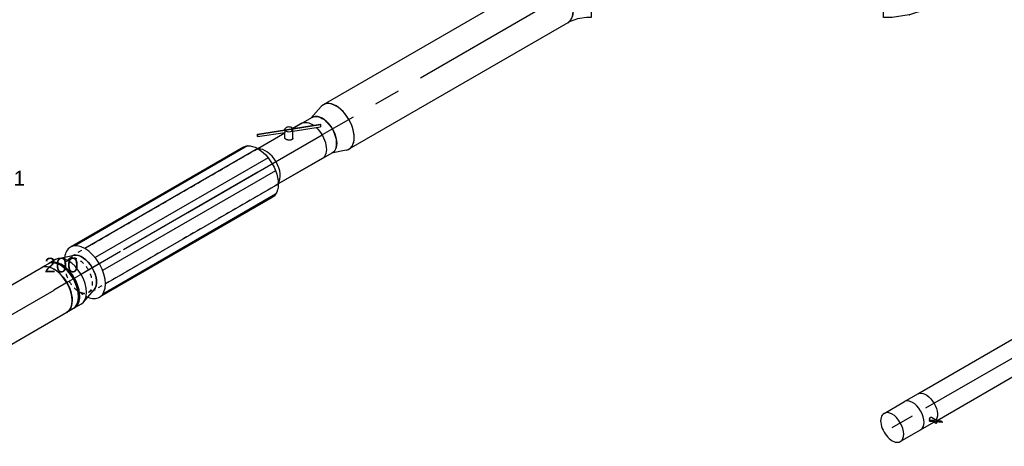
# Model space of a CAD drawing. Extents: x -132501 to 411300, y -42818 to 427495.
# Tile 124 of 256: x -10685 to -4643, y 70364 to 72980. Entities that reach past the tile are written whole.
import ezdxf
from ezdxf.enums import TextEntityAlignment as Align

# ---------------------------------------------------------------- set-up
doc = ezdxf.new("R2010")
doc.units = 0
doc.header["$LTSCALE"] = 50
doc.linetypes.add('CENTER2', pattern=[28.575, 19.05, -3.175, 3.175, -3.175])
doc.linetypes.add('STREEPJES', pattern=[0.1, 0.05, -0.05])
doc.layers.get('0').update_dxf_attribs({"linetype": 'CONTINUOUS'})
for name, color, linetype in [('WL570---_RETOUR', 112, 'CONTINUOUS'), ('WL570---_RETOUR_HL', 8, 'CONTINUOUS'), ('WL570---_TOEVOER', 3, 'CONTINUOUS'), ('WL570---_TOEVOER_HL', 8, 'CONTINUOUS'), ('WL570---_TOEVOER_RST', 2, 'CONTINUOUS'), ('WL570---_TOEVOER_RST_HL', 1, 'CONTINUOUS'), ('WM570---_RETOUR_PR', 1, 'CONTINUOUS'), ('WM570---_TOEVOER_PR', 1, 'CONTINUOUS'), ('WM570---_TOEVOER_RST_PR', 1, 'CONTINUOUS')]:
    doc.layers.add(name, color=color, linetype=linetype)
doc.styles.add('BURO-018', font='ARIAL.TTF', dxfattribs={"height": 63})

# ---------------------------------------------------------------- blocks, each defined once
blk = doc.blocks.new('*U1651')
at = {"color": 0, "ltscale": 10}
for p, q in [((0, 157.5, -860.8), (591.8, 157.5, -860.8)), ((0, -157.5, -860.8), (591.8, -157.5, -860.8))]:
    blk.add_line(p, q, dxfattribs=at)
blk.add_ellipse((0, 0, -860.8), major_axis=(0, 157.5), ratio=0.57735, start_param=3.141593, end_param=6.283185, dxfattribs=at)
at = {"color": 0, "ltscale": 10, "extrusion": (-6.39446e-17, -1.55378e-16, -1)}
blk.add_ellipse((591.8, 0, -860.8), major_axis=(0, 157.5), ratio=0.57735, start_param=0, end_param=3.141593, dxfattribs=at)
at = {"layer": 'WL570---_TOEVOER_HL', "linetype": 'CENTER2'}
blk.add_line((0, 0, -860.8), (591.8, 0, -860.8), dxfattribs=at)
at = {"layer": 'WM570---_TOEVOER_PR', "color": 1, "style": 'BURO-018'}
blk.add_attdef('POSNR', text='', height=90, dxfattribs=at).set_placement((0, 0), align=Align.MIDDLE)
blk = doc.blocks.new('*U1653')
at = {"color": 2, "ltscale": 10}
for p, q in [((-163.3, 125, 734.5), (147.5, 125, 734.5)), ((-258.7, -60.6, 734.5), (-251.9, -48.8, 734.5)), ((-92.7, -110.6, 734.5), (-251.9, -48.8, 734.5)), ((-258.9, -63.1, 734.5), (-258.7, -60.6, 734.5)), ((-54, -142.7, 734.5), (-258.9, -63.1, 734.5)), ((-53.7, -140.1, 734.5), (-258.7, -60.6, 734.5)), ((-71.3, -73.6, 734.5), (-98.2, -120.1, 734.5)), ((-28.9, -100, 734.5), (-43.3, -125, 734.5)), ((-163.3, -125, 734.5), (-99.5, -125, 734.5)), ((-53.6, -142.8, 734.5), (-54.9, -145.1, 734.5)), ((-53.7, -140.1, 734.5), (-54, -142.7, 734.5)), ((105.6, -204.6, 734.5), (-54, -142.7, 734.5)), ((-46.9, -128.3, 734.5), (-53.7, -140.1, 734.5)), ((-52.8, -140.5, 734.5), (-53.7, -140.1, 734.5)), ((105.8, -202, 734.5), (-52.8, -140.5, 734.5)), ((112.6, -190.2, 734.5), (-46.9, -128.3, 734.5)), ((-43.3, -125, 734.5), (-45.5, -128.9, 734.5)), ((-43.3, -125, 734.5), (147.5, -125, 734.5)), ((112.4, -192.8, 734.5), (105.6, -204.6, 734.5)), ((105.6, -204.6, 734.5), (105.8, -202, 734.5)), ((105.8, -202, 734.5), (112.6, -190.2, 734.5)), ((112.6, -190.2, 734.5), (112.4, -192.8, 734.5))]:
    blk.add_line(p, q, dxfattribs=at)
at = {"color": 2, "ltscale": 10, "extrusion": (4.90704e-17, 3.57679e-17, -1)}
for start_param, end_param in [(1.084465, 3.141593), (0, 0.892418)]:
    blk.add_ellipse((-163.3, 0, 734.5), major_axis=(0, -125), ratio=0.57735, start_param=start_param, end_param=end_param, dxfattribs=at)
at = {"color": 2, "ltscale": 10}
for centre, major_axis, start_param, end_param in [((163.3, 0, 734.5), (0, -125), 3.392593, 6.032185), ((-76.5, -132.6, 734.5), (-21.7, 12.5), 0, 3.141593), ((-76.5, -132.6, 734.5), (-21.7, 12.5), 3.141593, 6.283185)]:
    blk.add_ellipse(centre, major_axis=major_axis, ratio=0.57735, start_param=start_param, end_param=end_param, dxfattribs=at)
blk.add_spline([(-71.2, -73.6, 734.5), (-70.1, -72.4, 734.5), (-68.7, -71.3, 734.5), (-67.2, -70.4, 734.5), (-65.5, -69.7, 734.5), (-63.7, -69.3, 734.5), (-61.7, -69, 734.5), (-59.7, -68.9, 734.5), (-57.6, -69.1, 734.5), (-55.4, -69.5, 734.5), (-53.2, -70.1, 734.5), (-50.9, -70.9, 734.5), (-48.7, -71.8, 734.5), (-46.5, -73, 734.5), (-44.4, -74.3, 734.5), (-42.3, -75.7, 734.5), (-40.3, -77.3, 734.5), (-38.4, -79, 734.5), (-36.6, -80.7, 734.5), (-34.9, -82.5, 734.5), (-33.4, -84.3, 734.5), (-32.1, -86.1, 734.5), (-30.9, -87.9, 734.5), (-29.9, -89.7, 734.5), (-29.1, -91.5, 734.5), (-28.5, -93.1, 734.5), (-28.1, -94.7, 734.5), (-28, -96.2, 734.5), (-28.1, -97.6, 734.5), (-28.4, -98.9, 734.5), (-28.9, -100, 734.5)], degree=3, dxfattribs=at)
at = {"layer": 'WM570---_TOEVOER_PR', "color": 1, "style": 'BURO-018'}
blk.add_attdef('POSNR', text='', height=90, dxfattribs=at).set_placement((0, 0), align=Align.MIDDLE)
blk = doc.blocks.new('*U1654')
at = {"color": 0, "ltscale": 10}
for p, q in [((-51, 157.5, -406.9), (-4.1, 157.5, -406.9)), ((4.1, 157.5, -406.9), (51, 157.5, -406.9)), ((-51, -157.5, -406.9), (-4.1, -157.5, -406.9)), ((4.1, -157.5, -406.9), (51, -157.5, -406.9))]:
    blk.add_line(p, q, dxfattribs=at)
for centre, major_axis, start_param, end_param in [((-51, 0, -406.9), (0, -157.5), 3.141593, 6.283185), ((-4.1, 0, -406.9), (0, -157.5), 3.141593, 6.328096), ((-4.1, 0, -406.9), (0, -149.6), 3.693417, 5.731361), ((4.1, 0, -406.9), (0, -157.5), 3.141593, 6.283185), ((51, 0, -406.9), (0, -157.5), 3.141593, 6.283185), ((-4.1, 0, -406.9), (0, -157.5), 3.096682, 3.138451)]:
    blk.add_ellipse(centre, major_axis=major_axis, ratio=0.57735, start_param=start_param, end_param=end_param, dxfattribs=at)
at = {"layer": 'WL570---_TOEVOER_HL', "linetype": 'CENTER2'}
blk.add_line((-51, 0, -406.9), (51, 0, -406.9), dxfattribs=at)
at = {"layer": 'WM570---_TOEVOER_PR', "color": 1, "style": 'BURO-018'}
blk.add_attdef('POSNR', text='', height=90, dxfattribs=at).set_placement((0, 0), align=Align.MIDDLE)
blk = doc.blocks.new('*U1655')
at = {"color": 0, "ltscale": 10}
for p, q in [((80.7, 154.6, -301.4), (-13.8, 122.7, -301.4)), ((116.6, 149.6, -301.4), (124.8, 149.6, -301.4)), ((80.7, -154.6, -301.4), (-13.8, -122.7, -301.4)), ((116.6, -149.6, -301.4), (124.8, -149.6, -301.4))]:
    blk.add_line(p, q, dxfattribs=at)
at = {"color": 0, "ltscale": 10, "extrusion": (3.51927e-17, -8.44172e-17, -1)}
blk.add_ellipse((0, 0, -301.4), major_axis=(0, -125), ratio=0.57735, start_param=0.192536, end_param=2.949057, dxfattribs=at)
at = {"color": 0, "ltscale": 10}
for centre, major_axis, start_param, end_param in [((98.1, 0, -301.4), (0, -157.5), 3.141593, 6.283185), ((145, 0, -301.4), (0, -149.6), 3.693417, 5.731361), ((145, 0, -301.4), (0, -149.6), 3.693417, 5.731361), ((98.1, 0, -301.4), (0, -157.5), 2.833706, 2.880486), ((98.1, 0, -301.4), (0, -157.5), 0.261107, 0.307887)]:
    blk.add_ellipse(centre, major_axis=major_axis, ratio=0.57735, start_param=start_param, end_param=end_param, dxfattribs=at)
at = {"layer": 'WL570---_TOEVOER_HL', "linetype": 'CENTER2'}
blk.add_line((0, 0, -301.4), (98.1, 0, -301.4), dxfattribs=at)
for centre in [(0, 0, -301.4), (98.1, 0, -301.4)]:
    blk.add_circle(centre, 0.075, dxfattribs=at)
at = {"layer": 'WM570---_TOEVOER_PR', "color": 1, "style": 'BURO-018'}
blk.add_attdef('POSNR', text='', height=90, dxfattribs=at).set_placement((0, 0), align=Align.MIDDLE)
blk = doc.blocks.new('*U1656')
at = {"color": 2, "ltscale": 10}
for p, q in [((-684.8, 125.5, 145.7), (539.9, 125.5, 145.7)), ((-638.9, 171.5, 145.7), (585.8, 171.5, 145.7)), ((-612.4, 177.5, 145.7), (612.4, 177.5, 145.7)), ((-711.4, 45.9, 145.7), (513.4, 45.9, 145.7)), ((-711.4, -45.9, 145.7), (513.4, -45.9, 145.7)), ((-684.8, -125.5, 145.7), (539.9, -125.5, 145.7)), ((-638.9, -171.5, 145.7), (585.8, -171.5, 145.7)), ((-612.4, -177.5, 145.7), (612.4, -177.5, 145.7))]:
    blk.add_line(p, q, dxfattribs=at)
at = {"color": 8, "linetype": 'STREEPJES', "ltscale": 10}
for p, q in [((632.4, 118.8, 145.7), (655.6, 118.8, 145.7)), ((632.4, -118.8, 145.7), (655.6, -118.8, 145.7))]:
    blk.add_line(p, q, dxfattribs=at)
at = {"color": 2, "ltscale": 10, "extrusion": (5.65075e-17, -3.26246e-17, -1)}
blk.add_ellipse((-612.4, 0, 145.7), major_axis=(0, -177.5), ratio=0.57735, start_param=0, end_param=3.141593, dxfattribs=at)
at = {"color": 2, "ltscale": 10}
for start_param, end_param in [(3.141593, 6.283185), (2.493373, 3.141593), (0, 0.64822)]:
    blk.add_ellipse((612.4, 0, 145.7), major_axis=(0, -177.5), ratio=0.57735, start_param=start_param, end_param=end_param, dxfattribs=at)
at = {"color": 8, "linetype": 'STREEPJES', "ltscale": 10}
for centre, major_axis, start_param, end_param in [((612.4, 0, 145.7), (0, -177.5), 2.095963, 2.493373), ((655.6, 0, 145.7), (0, -118.8), 3.141593, 9.421636), ((612.4, 0, 145.7), (0, -177.5), 0.64822, 1.04563)]:
    blk.add_ellipse(centre, major_axis=major_axis, ratio=0.57735, start_param=start_param, end_param=end_param, dxfattribs=at)
at = {"layer": 'WL570---_TOEVOER_HL', "linetype": 'CENTER2'}
blk.add_line((-612.4, 0, 145.7), (612.4, 0, 145.7), dxfattribs=at)
at = {"layer": 'WM570---_TOEVOER_PR', "color": 1, "style": 'BURO-018'}
blk.add_attdef('POSNR', text='', height=90, dxfattribs=at).set_placement((0, 0), align=Align.MIDDLE)
blk = doc.blocks.new('*U1657')
at = {"color": 0, "ltscale": 10}
for p, q in [((0, 157.5, 2066.67145), (1549.98998, 157.5, 2066.67145)), ((0, -157.5, 2066.67145), (1549.98998, -157.5, 2066.67145))]:
    blk.add_line(p, q, dxfattribs=at)
at = {"color": 0, "ltscale": 10, "extrusion": (4.80741e-17, -2.77556e-17, -1)}
blk.add_ellipse((0, 0, 2066.67145), major_axis=(0, -157.5), ratio=0.5773502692, start_param=0, end_param=3.1415926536, dxfattribs=at)
at = {"color": 0, "ltscale": 10}
for start_param, end_param in [(3.1415926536, 6.2831853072), (2.9490566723, 3.1415926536), (0, 0.1925359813)]:
    blk.add_ellipse((1549.98998, 0, 2066.67145), major_axis=(0, -157.5), ratio=0.5773502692, start_param=start_param, end_param=end_param, dxfattribs=at)
at = {"layer": 'WL570---_TOEVOER_HL', "linetype": 'CENTER2'}
blk.add_line((0, 0, 2066.67145), (1549.98998, 0, 2066.67145), dxfattribs=at)
at = {"layer": 'WM570---_TOEVOER_PR', "color": 1, "style": 'BURO-018'}
blk.add_attdef('POSNR', text='', height=90, dxfattribs=at).set_placement((0, 0), align=Align.MIDDLE)
blk = doc.blocks.new('*U1658')
at = {"color": 0, "ltscale": 10}
for p, q in [((0, 125, 901.6), (383.9, 125, 901.6)), ((0, -125, 901.6), (136.8, -125, 901.6)), ((193, -125, 901.6), (383.9, -125, 901.6))]:
    blk.add_line(p, q, dxfattribs=at)
at = {"color": 8, "linetype": 'STREEPJES', "ltscale": 10}
for p, q in [((383.9, 125, 901.6), (1694.4, 125, 901.6)), ((383.9, -125, 901.6), (1694.4, -125, 901.6))]:
    blk.add_line(p, q, dxfattribs=at)
at = {"color": 0, "ltscale": 10, "extrusion": (5.65075e-17, -3.26246e-17, -1)}
blk.add_ellipse((0, 0, 901.6), major_axis=(0, -125), ratio=0.57735, start_param=0, end_param=3.141593, dxfattribs=at)
at = {"color": 0, "ltscale": 10}
blk.add_ellipse((1701.4, 0, 901.6), major_axis=(0, -125), ratio=0.57735, start_param=3.334129, end_param=6.090649, dxfattribs=at)
at = {"layer": 'WL570---_TOEVOER_HL', "linetype": 'CENTER2'}
blk.add_line((0, 0, 901.6), (1701.4, 0, 901.6), dxfattribs=at)
at = {"layer": 'WM570---_TOEVOER_PR', "color": 1, "style": 'BURO-018'}
blk.add_attdef('POSNR', text='', height=90, dxfattribs=at).set_placement((0, 0), align=Align.MIDDLE)
blk = doc.blocks.new('*U1659')
at = {"color": 0, "ltscale": 10}
for p, q in [((17.4, 154.6, 970.7), (104, 125.4, 970.7)), ((17.4, -154.6, 970.7), (106.1, -124.6, 970.7))]:
    blk.add_line(p, q, dxfattribs=at)
for centre, major_axis, start_param, end_param in [((0, 0, 970.7), (0, -157.5), 2.949057, 6.475721), ((98.1, 0, 970.7), (0, -125), 3.623155, 6.358415)]:
    blk.add_ellipse(centre, major_axis=major_axis, ratio=0.57735, start_param=start_param, end_param=end_param, dxfattribs=at)
at = {"layer": 'WL570---_TOEVOER_HL', "linetype": 'CENTER2'}
blk.add_line((0, 0, 970.7), (98.1, 0, 970.7), dxfattribs=at)
for centre in [(0, 0, 970.7), (98.1, 0, 970.7)]:
    blk.add_circle(centre, 0.075, dxfattribs=at)
at = {"layer": 'WM570---_TOEVOER_PR', "color": 1, "style": 'BURO-018'}
blk.add_attdef('POSNR', text='', height=90, dxfattribs=at).set_placement((0, 0), align=Align.MIDDLE)
blk = doc.blocks.new('*U1667')
at = {"color": 0, "ltscale": 10}
for p, q in [((118.8, 205.8, 538), (-21.3, 205.8, 538)), ((48.7, 84.4, 538), (118.8, 205.8, 538)), ((244.1, -11.3, 538), (118.8, 205.8, 538)), ((-169, 141.5, 538), (-199.4, 88.8, 538)), ((-185.3, 113.1, 538), (-269.8, 113.1, 538)), ((244.1, -11.3, 538), (33.9, 110.1, 538)), ((244.1, -11.3, 538), (104, -11.3, 538)), ((174.1, -132.7, 538), (244.1, -11.3, 538)), ((-196.5, -71.2, 538), (-118.8, -205.8, 538)), ((-116.8, -202.2, 538), (-192.4, -71.2, 538)), ((-118.8, -205.8, 538), (-43.6, -75.6, 538)), ((280.7, -259.9, 538), (190.7, -103.9, 538)), ((-118.8, -205.8, 538), (31.5, -205.8, 538)), ((29.5, -202.2, 538), (-116.8, -202.2, 538))]:
    blk.add_line(p, q, dxfattribs=at)
at = {"color": 8, "linetype": 'STREEPJES', "ltscale": 10}
for p, q in [((-328.9, -52.5, 538), (-179.6, -311.1, 538)), ((-177.6, -307.6, 538), (-323.9, -54.3, 538)), ((131.9, -205.8, 538), (174.1, -132.7, 538)), ((133.9, -202.2, 538), (29.5, -202.2, 538)), ((31.5, -205.8, 538), (131.9, -205.8, 538)), ((308.2, -307.6, 538), (280.7, -259.9, 538)), ((-179.6, -311.1, 538), (-177.6, -307.6, 538)), ((-179.6, -311.1, 538), (306.2, -311.1, 538)), ((308.2, -307.6, 538), (-177.6, -307.6, 538)), ((306.2, -311.1, 538), (308.2, -307.6, 538))]:
    blk.add_line(p, q, dxfattribs=at)
at = {"layer": 'WL570---_TOEVOER_RST_HL', "linetype": 'CENTER2'}
blk.add_circle((0, 0, 538), 0.075, dxfattribs=at)
at = {"layer": 'WL570---_TOEVOER_RST', "color": 1, "style": 'BURO-018'}
for tag in ['MC', 'Q']:
    blk.add_attdef(tag, text='', height=90, dxfattribs=at).set_placement((0, 0), align=Align.MIDDLE)
at = {"layer": 'WM570---_TOEVOER_RST_PR', "color": 1, "style": 'BURO-018'}
blk.add_attdef('POSNR', text='', height=90, dxfattribs=at).set_placement((0, 0), align=Align.MIDDLE)
blk = doc.blocks.new('*U1694')
at = {"color": 0, "ltscale": 10}
for p, q in [((0, 100, -959.8), (7982, 100, -959.8)), ((21.4, -100, -959.8), (7982, -100, -959.8))]:
    blk.add_line(p, q, dxfattribs=at)
at = {"layer": 'WL570---_RETOUR_HL', "linetype": 'CENTER2'}
blk.add_line((0, 0, -959.8), (7982, 0, -959.8), dxfattribs=at)
at = {"layer": 'WM570---_RETOUR_PR', "color": 1, "style": 'BURO-018'}
blk.add_attdef('POSNR', text='', height=90, dxfattribs=at).set_placement((0, 0), align=Align.MIDDLE)
blk = doc.blocks.new('*U1695')
at = {"color": 2, "ltscale": 10}
for p, q in [((-47.5, 100, -993.4), (47.5, 100, -993.4)), ((-47.5, -100, -993.4), (46.5, -100, -993.4)), ((27.8, -75, -993.4), (25.3, -77.1, -993.4)), ((25.3, -77.1, -993.4), (30.7, -86.5, -993.4)), ((52.3, -92.2, -993.4), (27.8, -75, -993.4)), ((33.2, -84.5, -993.4), (27.8, -75, -993.4)), ((30.7, -86.5, -993.4), (33.2, -84.5, -993.4)), ((55.2, -103.7, -993.4), (30.7, -86.5, -993.4)), ((32.1, -74.9, -993.4), (35.1, -80.2, -993.4)), ((57.7, -101.7, -993.4), (33.2, -84.5, -993.4)), ((44.2, -96, -993.4), (46.5, -100, -993.4)), ((46.5, -100, -993.4), (52.8, -110.9, -993.4)), ((49.1, -65.7, -993.4), (69.6, -101.2, -993.4)), ((52.3, -92.2, -993.4), (57.7, -101.7, -993.4)), ((55.2, -103.7, -993.4), (57.7, -101.7, -993.4)), ((89.2, -127.7, -993.4), (55.2, -103.7, -993.4)), ((91.8, -125.6, -993.4), (57.7, -101.7, -993.4)), ((86.3, -116.2, -993.4), (69.8, -104.6, -993.4)), ((91.8, -125.6, -993.4), (86.3, -116.2, -993.4)), ((89.2, -127.7, -993.4), (91.8, -125.6, -993.4))]:
    blk.add_line(p, q, dxfattribs=at)
for centre, major_axis, start_param, end_param in [((-47.5, 0, -993.4), (0, 100), 3.141593, 6.283185), ((61.2, -106.1, -993.4), (-8.4, -4.85), 3.141593, 6.283185), ((61.2, -106.1, -993.4), (-8.4, -4.85), 0, 3.141593)]:
    blk.add_ellipse(centre, major_axis=major_axis, ratio=0.57735, start_param=start_param, end_param=end_param, dxfattribs=at)
at = {"color": 2, "ltscale": 10, "extrusion": (0, 0, -1)}
blk.add_ellipse((47.5, 0, -993.4), major_axis=(0, 100), ratio=0.57735, start_param=0, end_param=2.817169, dxfattribs=at)
at = {"color": 2, "ltscale": 10}
blk.add_spline([(32.1, -74.9, -993.4), (32, -74.4, -993.4), (31.9, -73.8, -993.4), (32, -73.2, -993.4), (32.1, -72.6, -993.4), (32.3, -71.9, -993.4), (32.6, -71.2, -993.4), (33, -70.5, -993.4), (33.5, -69.8, -993.4), (34, -69.1, -993.4), (34.6, -68.5, -993.4), (35.2, -67.8, -993.4), (36, -67.1, -993.4), (36.7, -66.5, -993.4), (37.5, -66, -993.4), (38.3, -65.4, -993.4), (39.2, -65, -993.4), (40.1, -64.6, -993.4), (41, -64.2, -993.4), (41.8, -63.9, -993.4), (42.7, -63.7, -993.4), (43.6, -63.6, -993.4), (44.4, -63.5, -993.4), (45.2, -63.5, -993.4), (45.9, -63.6, -993.4), (46.6, -63.8, -993.4), (47.3, -64.1, -993.4), (47.9, -64.4, -993.4), (48.4, -64.8, -993.4), (48.8, -65.2, -993.4), (49.1, -65.7, -993.4)], degree=3, dxfattribs=at)
at = {"layer": 'WL570---_RETOUR', "color": 1, "style": 'BURO-018'}
blk.add_attdef('I', text='', height=90, dxfattribs=at).set_placement((0, 0), align=Align.MIDDLE)
at = {"layer": 'WM570---_RETOUR_PR', "color": 1, "style": 'BURO-018'}
blk.add_attdef('POSNR', text='', height=90, dxfattribs=at).set_placement((0, 0), align=Align.MIDDLE)
blk = doc.blocks.new('*U1831')
at = {"color": 0, "ltscale": 10}
for p, q in [((-106.6, 157.5, 2142), (-60.7, 157.5, 2142)), ((-52.8, 156.7, 2142), (44.8, 136.7, 2142)), ((47.3, 136, 2142), (145.2, 98, 2142)), ((191.8, 71.1, 2142), (34.3, -201.6, 2142)), ((145.2, 98, 2142), (145.5, 97.9, 2142)), ((145.5, 97.9, 2142), (191.8, 71.1, 2142)), ((-106.6, -157.5, 2142), (-88.6, -157.5, 2142)), ((-88.6, -157.5, 2142), (-43.1, -166.8, 2142)), ((-43.1, -166.8, 2142), (8.8, -187, 2142)), ((8.8, -187, 2142), (34.3, -201.6, 2142))]:
    blk.add_line(p, q, dxfattribs=at)
at = {"color": 0, "ltscale": 10, "extrusion": (6.4407e-18, -3.71854e-18, -1)}
for centre, major_axis, ratio, start_param, end_param in [((-106.6, 0, 2142), (0, -157.5), 0.57735, 0, 3.141593), ((-72.7, 0, 2142), (15.9, 157.3), 0.497511, 6.232846, 6.333525)]:
    blk.add_ellipse(centre, major_axis=major_axis, ratio=ratio, start_param=start_param, end_param=end_param, dxfattribs=at)
at = {"color": 0, "ltscale": 10}
blk.add_ellipse((1.5, -15.2, 2142), major_axis=(-44.6, -151.6), ratio=0.313149, start_param=3.11519, end_param=3.167995, dxfattribs=at)
at = {"layer": 'WL570---_TOEVOER_HL', "linetype": 'CENTER2', "extrusion": (6.4407e-18, -3.71854e-18, -1)}
blk.add_ellipse((22.1, -222.8, 2142), major_axis=(-272.8, 157.5), ratio=0.57735, start_param=0.785398, end_param=1.570796, dxfattribs=at)
at = {"layer": 'WM570---_TOEVOER_PR', "color": 1, "style": 'BURO-018'}
blk.add_attdef('POSNR', text='', height=90, dxfattribs=at).set_placement((0, 0), align=Align.MIDDLE)
blk = doc.blocks.new('*U1838')
at = {"color": 0, "ltscale": 10}
for p, q in [((-2, 180.7, 2142), (13.5, 189.7, 2142)), ((-130.5, 157.5, 2142), (-101.1, 157.5, 2142)), ((-130.5, -157.5, 2142), (-130.5, 157.5, 2142)), ((-101.1, 157.5, 2142), (-46.1, 166, 2142)), ((-46.1, 166, 2142), (-2, 180.7, 2142)), ((29.6, -140.8, 2142), (124.1, -109.3, 2142)), ((131.3, -106, 2142), (171, -83.1, 2142)), ((-130.5, -157.5, 2142), (-77.1, -157.5, 2142)), ((-76.8, -157.5, 2142), (-77.1, -157.5, 2142)), ((-76.8, -157.5, 2142), (27, -141.4, 2142))]:
    blk.add_line(p, q, dxfattribs=at)
for centre, major_axis, ratio, start_param, end_param in [((92.3, 53.3, 2142), (78.8, -136.4), 0.57735, 3.141593, 6.283185), ((-8.9, 12.4, 2142), (-37.2, 153.6), 0.313149, 3.11519, 3.167995)]:
    blk.add_ellipse(centre, major_axis=major_axis, ratio=ratio, start_param=start_param, end_param=end_param, dxfattribs=at)
at = {"color": 0, "ltscale": 10, "extrusion": (1.07852e-32, 3.42114e-48, -1)}
blk.add_ellipse((62.9, 36.3, 2142), major_axis=(64.9, -144.2), ratio=0.497511, start_param=6.232846, end_param=6.333525, dxfattribs=at)
at = {"layer": 'WL570---_TOEVOER_HL', "linetype": 'CENTER2'}
blk.add_ellipse((-130.5, 181.9, 2142), major_axis=(-315.1, 0), ratio=0.57735, start_param=1.570796, end_param=2.356194, dxfattribs=at)
at = {"layer": 'WM570---_TOEVOER_PR', "color": 1, "style": 'BURO-018'}
blk.add_attdef('POSNR', text='', height=90, dxfattribs=at).set_placement((0, 0), align=Align.MIDDLE)
blk = doc.blocks.new('*U1880')
at = {"color": 0, "ltscale": 10}
for p, q in [((0, 100, -1128.9), (144.1, 100, -1128.9)), ((0, -100, -1128.9), (144.1, -100, -1128.9))]:
    blk.add_line(p, q, dxfattribs=at)
for start_param, end_param in [(0, 3.141593), (3.141593, 6.283185)]:
    blk.add_ellipse((0, 0, -1128.9), major_axis=(0, 100), ratio=0.57735, start_param=start_param, end_param=end_param, dxfattribs=at)
at = {"layer": 'WL570---_RETOUR_HL', "linetype": 'CENTER2'}
blk.add_line((0, 0, -1128.9), (144.1, 0, -1128.9), dxfattribs=at)
at = {"layer": 'WM570---_RETOUR_PR', "color": 1, "style": 'BURO-018'}
blk.add_attdef('POSNR', text='', height=90, dxfattribs=at).set_placement((0, 0), align=Align.MIDDLE)

msp = doc.modelspace()

# ---------------------------------------------------------------- block references
at = {"layer": 'WL570---_RETOUR', "rotation": 30.00000000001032}
for name, p in [('*U1694', (-5124.3003, 70599.462, 959.802)), ('*U1695', (-5165.4539, 70575.702, 993.4037)), ('*U1880', (-5331.4343, 70479.8731, 1128.9262))]:
    msp.add_blockref(name, p, dxfattribs=at)
at = {"layer": 'WL570---_TOEVOER'}
for name, p, rotation in [('*U1831', (-5254.9927, 73150.5976, -2142.0157), 210.0000000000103), ('*U1838', (-7308.6064, 73150.5976, -2142.0157), 180), ('*U1657', (-7400.8839, 73097.3212, -2066.6714), 210.0000000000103), ('*U1659', (-8743.2146, 72322.3262, -970.663), 210.0000000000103), ('*U1653', (-9032.796, 72154.728, -734.5094), 210.0000000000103), ('*U1658', (-8828.1381, 72272.8873, -901.6119), 210.0000000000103), ('*U1656', (-9753.9185, 71738.3877, -145.7154), 210.0000000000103), ('*U1655', (-10301.5606, 71422.2064, 301.4325), 210.0000000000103), ('*U1654', (-10430.6783, 71347.6603, 406.8567), 210.0000000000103), ('*U1651', (-10986.6173, 71026.6888, 860.7789), 30.00000000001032)]:
    msp.add_blockref(name, p, dxfattribs=dict(at, rotation=rotation))
at = {"layer": 'WL570---_TOEVOER_RST'}
ref = msp.add_blockref('*U1667', (-11177.72, 71398.2901, -537.9724), dxfattribs=dict(at, rotation=30.00000000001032))
ref.add_attrib('Q', '200', dxfattribs={"color": 1, "height": 90, "style": 'BURO-018'}).set_placement((-10428.4285, 71475.7177), align=Align.MIDDLE)
ref.add_attrib('MC', 'G1', dxfattribs={"color": 1, "height": 90, "style": 'BURO-018'}).set_placement((-10736.02, 72008.4818), align=Align.MIDDLE)

doc.saveas('drawing.dxf')
